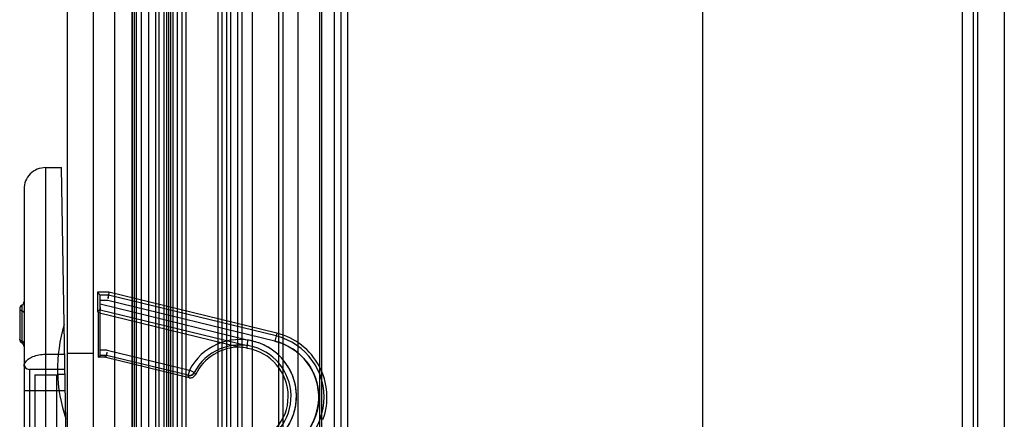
# Model space of a CAD drawing. Header units: millimetres. Extents: x 81 to 687, y 236 to 852.
# Tile 16 of 52: x 81 to 127, y 385 to 404. Entities that reach past the tile are written whole.
import ezdxf

# ---------------------------------------------------------------- set-up
doc = ezdxf.new("R2010")
doc.units = ezdxf.units.MM
doc.header["$LTSCALE"] = 70.538372
doc.layers.get('0').update_dxf_attribs({"linetype": 'CONTINUOUS'})

msp = doc.modelspace()

# ---------------------------------------------------------------- linework, layer by layer
at = {"color": 7, "linetype": 'Continuous'}
for p, q in [((83.443, 800.388), (83.443, 299.788)), ((84.643, 800.388), (84.643, 299.788)), ((85.643, 800.388), (85.643, 299.788)), ((93.443, 775.088), (93.443, 325.088)), ((86.443, 773.588), (86.443, 326.588)), ((86.457, 326.588), (86.457, 773.588)), ((86.458, 773.588), (86.458, 326.588)), ((86.543, 773.588), (86.543, 326.588)), ((86.657, 326.588), (86.657, 773.588)), ((86.893, 326.588), (86.893, 773.588)), ((87.213, 773.588), (87.213, 326.588)), ((87.543, 773.588), (87.543, 326.588)), ((87.713, 326.588), (87.713, 773.588)), ((87.943, 326.588), (87.943, 773.588)), ((88.043, 773.588), (88.043, 326.588)), ((88.143, 773.588), (88.143, 326.588)), ((88.243, 326.588), (88.243, 773.588)), ((88.366, 326.588), (88.366, 773.588)), ((88.539, 773.588), (88.539, 326.588)), ((88.77, 326.588), (88.77, 773.588)), ((88.943, 773.588), (88.943, 326.588)), ((90.443, 326.588), (90.443, 773.588)), ((90.616, 773.588), (90.616, 326.588)), ((90.847, 326.588), (90.847, 773.588)), ((91.021, 773.588), (91.021, 326.588)), ((91.343, 773.588), (91.343, 326.588)), ((91.543, 773.588), (91.543, 326.588)), ((92.043, 326.588), (92.043, 773.588)), ((93.243, 773.588), (93.243, 326.588)), ((94.143, 773.588), (94.143, 326.588)), ((95.143, 773.588), (95.143, 326.588)), ((95.243, 773.588), (95.243, 326.588)), ((95.843, 326.588), (95.843, 773.588)), ((96.143, 326.588), (96.143, 773.588)), ((96.443, 773.588), (96.443, 326.588)), ((124.943, 773.588), (124.943, 326.588)), ((125.443, 773.588), (125.443, 326.588)), ((125.643, 773.588), (125.643, 326.588)), ((112.893, 772.488), (112.893, 327.488)), ((126.893, 772.488), (126.893, 327.488)), ((82.443, 396.695), (82.443, 328.087)), ((82.443, 396.695), (83.184, 396.695)), ((83.443, 381.838), (83.184, 396.695)), ((81.443, 395.694), (81.443, 329.087)), ((84.843, 390.916), (84.974, 390.785)), ((84.843, 390.916), (84.843, 390.018)), ((85.369, 390.916), (84.843, 390.916)), ((85.353, 390.785), (84.974, 390.785)), ((85.369, 390.916), (85.353, 390.785)), ((93.131, 388.887), (85.353, 390.785)), ((93.162, 389.014), (85.369, 390.916)), ((81.343, 390.312), (81.343, 388.565)), ((84.976, 388.236), (84.976, 390.535)), ((85.323, 390.535), (84.976, 390.535)), ((91.786, 388.699), (84.976, 390.364)), ((93.072, 388.644), (85.323, 390.535)), ((81.243, 390.138), (81.243, 388.738)), ((84.974, 390.107), (84.843, 390.018)), ((84.843, 390.018), (84.876, 389.98)), ((84.876, 389.98), (84.876, 387.909)), ((84.876, 389.98), (91.467, 388.371)), ((84.974, 390.107), (91.786, 388.445)), ((93.162, 389.014), (93.072, 388.644)), ((82.443, 388.04), (83.335, 388.04)), ((83.443, 388.088), (84.643, 388.088)), ((85.304, 388.236), (84.976, 388.236)), ((85.304, 388.236), (89.111, 387.307)), ((91.784, 388.312), (91.786, 388.445)), ((91.787, 388.323), (91.786, 388.318)), ((84.876, 387.909), (84.974, 387.986)), ((85.176, 387.909), (84.876, 387.909)), ((85.274, 387.986), (84.974, 387.986)), ((85.274, 387.986), (84.974, 387.986)), ((85.176, 387.909), (85.274, 387.986)), ((89.105, 386.95), (85.176, 387.909)), ((89.052, 387.064), (85.274, 387.986)), ((81.693, 387.338), (81.693, 361.459)), ((83.347, 387.338), (81.693, 387.338)), ((89.111, 387.307), (89.052, 387.064)), ((89.333, 387.191), (89.111, 387.307)), ((89.334, 387.191), (89.389, 387.084)), ((81.943, 387.088), (81.943, 361.588)), ((81.943, 387.088), (82.943, 387.088)), ((82.943, 387.088), (82.943, 361.588)), ((83.351, 387.096), (83.002, 387.096)), ((89.106, 386.952), (89.052, 387.062)), ((83.365, 386.338), (81.443, 386.338))]:
    msp.add_line(p, q, dxfattribs=at)
for centre, radius, start, end in [((82.443, 395.695), 1, 90, 180.0185), ((81.443, 390.138), 0.2, 119.9966, 180), ((81.243, 390.485), 0.2, 300.0001, 360), ((89.997, 387.342), 7, 162.7833, 199.2162), ((92.439, 386.051), 3.05, 340.0197, 76.2847), ((81.443, 388.738), 0.2, 180, 239.994), ((81.243, 388.392), 0.2, 0, 59.991), ((91.443, 386.088), 2.631, 278.2616, 152.4094), ((92.439, 386.051), 2.919, 274.0246, 76.2847), ((92.439, 386.051), 2.669, 278.2624, 76.2882), ((91.443, 386.088), 2.381, 278.2659, 152.4095), ((91.443, 386.088), 2.283, 89.4099, 154.1924), ((90.838, 383.594), 4.819, 78.6591, 82.5035), ((91.443, 386.088), 2.25, 278.2659, 81.285), ((81.693, 387.588), 0.25, 180.0254, 270), ((89.111, 387.307), 0.25, 256.2847, 332.4095)]:
    msp.add_arc(centre, radius, start, end, dxfattribs=at)
for centre, start_param, end_param in [((84.974, 390.535), -1.570796, -0.008727), ((84.974, 388.236), -3.134739, -1.570796)]:
    msp.add_ellipse(centre, major_axis=(0, 0.25), ratio=0.008727, start_param=start_param, end_param=end_param, dxfattribs=at)
for points in [[(85.353, 390.785), (85.347, 390.734), (85.337, 390.683), (85.331, 390.632)], [(85.353, 390.785), (85.347, 390.734), (85.344, 390.682), (85.338, 390.631)], [(81.243, 390.138), (81.243, 390.094), (81.301, 390.064), (81.343, 390.052)], [(81.343, 390.052), (81.386, 390.04), (81.443, 390.009), (81.443, 389.965)], [(81.443, 389.965), (81.443, 390.009), (81.386, 390.04), (81.343, 390.052)], [(84.974, 390.107), (85.017, 390.138), (84.976, 390.212), (84.976, 390.265)], [(81.343, 388.652), (81.301, 388.664), (81.243, 388.694), (81.243, 388.738)], [(81.343, 388.652), (81.386, 388.64), (81.443, 388.609), (81.443, 388.565)], [(81.443, 388.565), (81.443, 388.609), (81.386, 388.64), (81.343, 388.652)], [(85.274, 387.986), (85.292, 388.035), (85.29, 388.089), (85.296, 388.14)], [(89.052, 387.062), (89.122, 387.045), (89.229, 387.043), (89.263, 387.107)]]:
    msp.add_open_spline(points, degree=3, dxfattribs=at)
for points, knots in [([(91.786, 388.445), (91.826, 388.444), (91.792, 388.57), (91.832, 388.703), (91.786, 388.699)], [0, 0, 0, 0, 0.46073, 1, 1, 1, 1]), ([(91.821, 383.485), (92.037, 383.518), (92.457, 383.631), (93.018, 383.95), (93.481, 384.385), (93.824, 384.913), (94.032, 385.501), (94.098, 386.119), (94.018, 386.736), (93.797, 387.317), (93.445, 387.834), (92.977, 388.255), (92.416, 388.562), (91.999, 388.669), (91.786, 388.699)], [0, 0, 0, 0, 0.086892, 0.171361, 0.255118, 0.337636, 0.419842, 0.50165, 0.583366, 0.665307, 0.747336, 0.830394, 0.914063, 1, 1, 1, 1]), ([(93.072, 388.644), (93.302, 388.585), (93.745, 388.416), (94.31, 387.995), (94.743, 387.456), (95.022, 386.83), (95.134, 386.159), (95.075, 385.482), (94.85, 384.841), (94.469, 384.274), (93.952, 383.817), (93.324, 383.499), (92.86, 383.408), (92.623, 383.388)], [0, 0, 0, 0, 0.094459, 0.186379, 0.277149, 0.36674, 0.455966, 0.544938, 0.634098, 0.723491, 0.813894, 0.905552, 1, 1, 1, 1]), ([(81.443, 387.473), (81.443, 387.533), (81.484, 387.666), (81.638, 387.825), (81.863, 387.946), (82.139, 388.023), (82.34, 388.04), (82.443, 388.04)], [0, 0, 0, 0, 0.145797, 0.315911, 0.519467, 0.751697, 1, 1, 1, 1]), ([(89.105, 386.95), (89.159, 386.938), (89.277, 386.953), (89.363, 387.034), (89.388, 387.082)], [0, 0, 0, 0, 0.503645, 1, 1, 1, 1])]:
    msp.add_open_spline(points, degree=3, knots=knots, dxfattribs=at)

doc.saveas('drawing.dxf')
